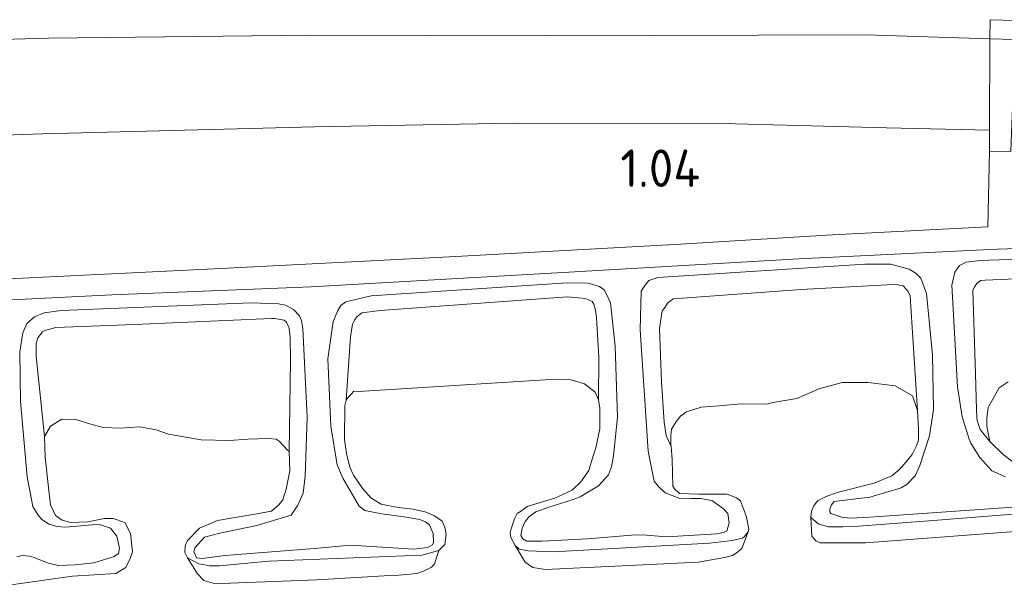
# Model space of a CAD drawing. Extents: x 126429 to 133038, y 413091 to 414846.
# Tile 55 of 256: x 127336 to 127383, y 413673 to 413700. Entities that reach past the tile are written whole.
import ezdxf
from ezdxf.enums import TextEntityAlignment as Align

# ---------------------------------------------------------------- set-up
doc = ezdxf.new("R2010")
doc.units = 0
for name, color, linetype, lineweight in [('B-ME-BC-BETONVORM-GV', 50, 'Continuous', 18), ('B-ME-GR-GRAS-GV', 60, 'Continuous', 13), ('B-ME-GW-TALUD_KRUIN-G', 90, 'Continuous', 18), ('B-ME-GW-TALUD_TEEN-G', 90, 'Continuous', 18), ('B-ME-OB-BEKLEDING_STEEN-GV', 30, 'Continuous', 18), ('B-ME-OB-OEVERVOORZIENING-G', 7, 'Continuous', 18), ('B-ME-OG-BEBOUWING_TRAP-GV', 7, 'Continuous', 18), ('B-ME-OG-HOOGTEPUNT-S', 7, 'Continuous', 25), ('B-ME-OG-WATER_RIVIER-GV', 130, 'Continuous', 18)]:
    doc.layers.add(name, color=color, linetype=linetype, lineweight=lineweight)
doc.styles.add('NLCS-ISO-ANNOTATIVE-T18', font='NLCS-ISO.ttf', dxfattribs={"height": 1.8})

# ---------------------------------------------------------------- blocks, each defined once
blk = doc.blocks.new('SAL-HOOGTELABEL-SO')
at = {"color": 0, "linetype": 'ByBlock', "lineweight": -2, "style": 'NLCS-ISO-ANNOTATIVE-T18'}
blk.add_attdef('HOOGTE', text='', height=1.8, dxfattribs=at).set_placement((2.788, 0), align=Align.RIGHT)

msp = doc.modelspace()

# ---------------------------------------------------------------- linework, layer by layer
at = {"layer": 'B-ME-BC-BETONVORM-GV'}
msp.add_polyline3d([(127383.3665, 413700.2204, 2.5635), (127383.3543, 413699.2983, 2.43), (127383.3428, 413699.2987, 2.43), (127382.144, 413699.3373, 2.43), (127382.1554, 413700.2548, 2.5635)], close=True, dxfattribs=at)
for points in [[(127303.5431, 413693.1239, 1.212), (127304.5797, 413693.2081, 1.212), (127304.9929, 413686.6508, 1.176), (127313.6668, 413686.9392, 1.149), (127324.6841, 413687.3494, 1.131), (127335.364, 413687.8291, 1.122), (127345.2104, 413688.3136, 1.14), (127356.4989, 413688.8799, 1.104), (127367.2853, 413689.4716, 1.086), (127374.2932, 413689.9047, 1.077), (127382.0443, 413690.3109, 1.059), (127382.1325, 413693.9371, 1.158), (127383.1461, 413693.9313, 1.158)], [(127389.9889, 413689.4746, 1.1235), (127382.499, 413689.2371, 1.0515), (127372.9656, 413688.7708, 1.0835), (127361.3686, 413688.0962, 1.0755), (127349.5474, 413687.4228, 1.1155), (127339.9767, 413687.0368, 1.1075), (127329.3781, 413686.5166, 1.1235), (127318.5032, 413686.0581, 1.1075), (127310.2119, 413685.725, 1.1395), (127303.7446, 413685.3814, 1.1475)]]:
    msp.add_polyline3d(points, dxfattribs=at)
at = {"layer": 'B-ME-GR-GRAS-GV'}
for points in [[(127510.5543, 413688.358, 2.449), (127494.1606, 413690.5439, 2.449), (127482.0906, 413692.0631, 2.449), (127470.3529, 413693.4854, 2.4585), (127456.0721, 413695.0886, 2.4585), (127444.1184, 413696.1554, 2.487), (127433.6825, 413696.952, 2.4775), (127417.496, 413697.9241, 2.4775), (127402.2117, 413698.5505, 2.449), (127391.2114, 413699.0398, 2.4395), (127383.3543, 413699.2983, 2.43), (127383.3665, 413700.2204, 2.5635), (127382.1554, 413700.2548, 2.5635), (127382.144, 413699.3373, 2.43), (127376.1634, 413699.5299, 2.43), (127360.7557, 413699.4751, 2.4015), (127349.4856, 413699.5156, 2.392), (127336.9306, 413699.3732, 2.4205), (127330.7571, 413699.1945, 2.392), (127324.0986, 413698.8996, 2.392), (127315.8466, 413698.6613, 2.43), (127308.0468, 413698.4452, 2.43), (127304.385, 413698.2817, 2.409), (127303.1912, 413698.2285, 2.4021)], [(127303.7446, 413685.3814, 1.1475), (127310.2119, 413685.725, 1.1395), (127318.5032, 413686.0581, 1.1075), (127329.3781, 413686.5166, 1.1235), (127339.9767, 413687.0368, 1.1075), (127349.5474, 413687.4228, 1.1155), (127361.3686, 413688.0962, 1.0755), (127372.9656, 413688.7708, 1.0835), (127382.499, 413689.2371, 1.0515), (127389.9889, 413689.4746, 1.1235)], [(127390.7665, 413689.0088, 1.0895), (127381.6718, 413688.699, 1.03), (127381.0118, 413688.6177, 1.03), (127380.6918, 413688.4493, 1.03), (127380.4563, 413688.1235, 1.03), (127380.3224, 413687.5066, 1.03), (127380.5835, 413682.63, 1.03), (127380.8143, 413681.1778, 1.0385), (127381.1478, 413680.1104, 1.0385), (127381.2318, 413679.9185, 1.0385), (127381.6554, 413679.2311, 1.03), (127382.2449, 413678.5929, 1.0215), (127382.9024, 413678.3092, 0.979)], [(127382.9024, 413678.3092, 0.979), (127382.2449, 413678.5929, 1.0215), (127381.6554, 413679.2311, 1.03), (127381.2318, 413679.9185, 1.0385), (127381.1478, 413680.1104, 1.0385), (127380.8143, 413681.1778, 1.0385), (127380.5835, 413682.63, 1.03), (127380.3224, 413687.5066, 1.03), (127380.4563, 413688.1235, 1.03), (127380.6918, 413688.4493, 1.03), (127381.0118, 413688.6177, 1.03), (127381.6718, 413688.699, 1.03), (127390.7665, 413689.0088, 1.0895)], [(127383.9435, 413676.8902, 0.9875), (127376.3976, 413676.3622, 0.979), (127375.4283, 413676.3252, 0.979), (127375.0206, 413676.3731, 0.979), (127374.5137, 413676.5406, 0.979), (127374.4525, 413676.6239, 0.979), (127374.4532, 413676.752, 0.979), (127374.5395, 413676.9643, 0.979), (127374.6702, 413677.1167, 0.979), (127375.5793, 413677.2383, 0.979), (127376.3754, 413677.3316, 0.979), (127377.8789, 413677.7743, 0.979), (127378.1521, 413677.931, 0.979), (127378.557, 413678.3527, 0.979), (127378.7868, 413678.8547, 0.979), (127379.2389, 413680.2724, 1.064), (127379.4376, 413681.5396, 1.098), (127379.3887, 413684.1566, 1.098), (127379.1075, 413687.1136, 1.098), (127378.833, 413687.8406, 1.098), (127378.6022, 413688.074, 1.098), (127378.2608, 413688.2696, 1.098), (127377.3883, 413688.5141, 1.098), (127376.1323, 413688.5213, 1.0555), (127366.1915, 413687.8759, 1.0725), (127365.7651, 413687.7294, 1.081), (127365.5916, 413687.5145, 1.081), (127365.4006, 413687.2156, 1.081), (127365.3541, 413685.3699, 1.081), (127365.7303, 413679.5283, 1.081), (127366.0227, 413678.0914, 1.081), (127366.2128, 413677.8563, 1.0555), (127366.5556, 413677.5331, 1.0555), (127367.2184, 413677.2824, 1.0555), (127367.7764, 413677.2579, 1.0555), (127368.2466, 413677.2552, 1.0555), (127368.7913, 413677.1638, 1.0555), (127369.3421, 413676.7888, 1.0555), (127369.5565, 413676.5491, 1.0555), (127369.6176, 413676.0816, 1.0555), (127369.5049, 413675.7163, 1.0555), (127369.3491, 413675.6257, 1.0555), (127369.0266, 413675.5633, 1.0555), (127366.6125, 413675.419, 1.0045), (127365.6471, 413675.5096, 1.0045), (127365.1236, 413675.5126, 1.0045), (127362.822, 413675.3258, 1.0045), (127360.6292, 413675.2106, 1.0045), (127359.9091, 413675.2147, 1.0045), (127359.7183, 413675.3222, 1.0045), (127359.6131, 413675.4926, 1.0045), (127359.6788, 413675.8326, 1.0045), (127359.8086, 413676.1263, 1.0045), (127359.9968, 413676.3771, 1.0045), (127360.3314, 413676.6232, 1.0045), (127360.9218, 413676.823, 1.0045), (127362.1279, 413677.2114, 1.0045), (127362.4667, 413677.3369, 1.0045), (127363.3445, 413677.8663, 1.0045), (127363.8349, 413678.3952, 1.064), (127363.9647, 413678.7774, 1.0895), (127364.0741, 413679.3107, 1.0895), (127364.2559, 413681.1609, 1.0895), (127364.1537, 413684.5703, 1.115), (127363.9316, 413686.6564, 1.115), (127363.7553, 413687.0378, 1.115), (127363.6249, 413687.276, 1.115), (127363.3919, 413687.4475, 1.1065), (127362.8524, 413687.6016, 1.1065), (127361.8501, 413687.6239, 1.1065), (127352.4225, 413686.9973, 1.0895), (127351.2104, 413686.7064, 1.1065), (127350.9703, 413686.5342, 1.132), (127350.8359, 413686.289, 1.132), (127350.6123, 413685.7553, 1.132), (127350.3404, 413683.9732, 1.1405), (127350.4922, 413680.7387, 1.1405), (127350.8007, 413678.8861, 1.1405), (127351.0736, 413678.2463, 1.0895), (127351.8585, 413676.8871, 1.0725), (127352.1212, 413676.6877, 1.03), (127352.2062, 413676.666, 0.9875), (127352.9317, 413676.5325, 0.9875), (127354.0131, 413676.3885, 0.9365), (127354.7689, 413676.2597, 0.9365), (127355.0433, 413676.1418, 0.9365), (127355.2322, 413675.9943, 0.9365), (127355.4022, 413675.587, 0.9365), (127355.421, 413675.1465, 0.9365), (127355.3778, 413675.0404, 0.9365), (127355.1443, 413674.9128, 0.9365), (127354.4844, 413674.8315, 0.9365), (127351.4432, 413675.0194, 0.911), (127349.6979, 413674.8592, 0.911), (127345.4028, 413674.522, 0.928), (127344.3358, 413674.3841, 0.928), (127344.0381, 413674.4071, 0.928), (127343.9121, 413674.7056, 0.928), (127343.9568, 413674.9, 0.928), (127344.4303, 413675.4088, 0.928), (127345.1547, 413675.5961, 0.928), (127346.9422, 413675.9682, 0.9875), (127348.5831, 413676.4694, 1.1235), (127348.91, 413676.9407, 1.1915), (127349.1686, 413677.5136, 1.2085), (127349.2616, 413678.3432, 1.2255), (127349.3613, 413681.1642, 1.1405), (127349.1516, 413685.4202, 1.1405), (127349.0887, 413685.8071, 1.1405), (127348.9849, 413686.0405, 1.1405), (127348.7054, 413686.3391, 1.1405), (127348.3164, 413686.54, 1.1405), (127347.9764, 413686.6057, 1.1405), (127346.6662, 413686.6619, 1.1235), (127337.5413, 413686.2859, 1.1235), (127336.7284, 413686.1797, 1.132), (127336.2551, 413685.9889, 1.132), (127335.8839, 413685.6623, 1.132), (127335.7057, 413685.2244, 1.132), (127335.5481, 413684.3007, 1.132), (127335.5891, 413681.9153, 1.1235), (127335.9089, 413678.3041, 1.1235), (127336.1757, 413676.8857, 1.115), (127336.4285, 413676.4588, 1.115), (127336.5976, 413676.2663, 1.115), (127336.9456, 413676.0244, 1.115), (127337.3466, 413675.9174, 1.115), (127337.7139, 413675.8941, 1.115), (127338.1378, 413675.9129, 1.115), (127338.4869, 413675.9535, 1.115), (127339.0411, 413675.9986, 1.115), (127339.3838, 413676.0179, 1.115), (127339.904, 413675.8437, 1.115), (127340.2081, 413675.4607, 1.115), (127340.3448, 413674.8826, 1.115), (127340.2999, 413674.6152, 1.115), (127340.0828, 413674.483, 1.115), (127339.1137, 413674.1769, 1.115), (127338.2196, 413674.0756, 1.115), (127337.4174, 413674.0377, 1.115), (127336.9189, 413674.1499, 1.115), (127336.2363, 413674.429, 1.115), (127336.0176, 413674.4941, 1.115), (127335.6742, 413674.5237, 1.115), (127335.4185, 413674.4614, 1.115)], [(127335.4185, 413674.4614, 1.115), (127335.6742, 413674.5237, 1.115), (127336.0176, 413674.4941, 1.115), (127336.2363, 413674.429, 1.115), (127336.9189, 413674.1499, 1.115), (127337.4174, 413674.0377, 1.115), (127338.2196, 413674.0756, 1.115), (127339.1137, 413674.1769, 1.115), (127340.0828, 413674.483, 1.115), (127340.2999, 413674.6152, 1.115), (127340.3448, 413674.8826, 1.115), (127340.2081, 413675.4607, 1.115), (127339.904, 413675.8437, 1.115), (127339.3838, 413676.0179, 1.115), (127339.0411, 413675.9986, 1.115), (127338.4869, 413675.9535, 1.115), (127338.1378, 413675.9129, 1.115), (127337.7139, 413675.8941, 1.115), (127337.3466, 413675.9174, 1.115), (127336.9456, 413676.0244, 1.115), (127336.5976, 413676.2663, 1.115), (127336.4285, 413676.4588, 1.115), (127336.1757, 413676.8857, 1.115), (127335.9089, 413678.3041, 1.1235), (127335.5891, 413681.9153, 1.1235), (127335.5481, 413684.3007, 1.132), (127335.7057, 413685.2244, 1.132), (127335.8839, 413685.6623, 1.132), (127336.2551, 413685.9889, 1.132), (127336.7284, 413686.1797, 1.132), (127337.5413, 413686.2859, 1.1235), (127346.6662, 413686.6619, 1.1235), (127347.9764, 413686.6057, 1.1405), (127348.3164, 413686.54, 1.1405), (127348.7054, 413686.3391, 1.1405), (127348.9849, 413686.0405, 1.1405), (127349.0887, 413685.8071, 1.1405), (127349.1516, 413685.4202, 1.1405), (127349.3613, 413681.1642, 1.1405), (127349.2616, 413678.3432, 1.2255), (127349.1686, 413677.5136, 1.2085), (127348.91, 413676.9407, 1.1915), (127348.5831, 413676.4694, 1.1235), (127346.9422, 413675.9682, 0.9875), (127345.1547, 413675.5961, 0.928), (127344.4303, 413675.4088, 0.928), (127343.9568, 413674.9, 0.928), (127343.9121, 413674.7056, 0.928), (127344.0381, 413674.4071, 0.928), (127344.3358, 413674.3841, 0.928), (127345.4028, 413674.522, 0.928), (127349.6979, 413674.8592, 0.911), (127351.4432, 413675.0194, 0.911), (127354.4844, 413674.8315, 0.9365), (127355.1443, 413674.9128, 0.9365), (127355.3778, 413675.0404, 0.9365), (127355.421, 413675.1465, 0.9365), (127355.4022, 413675.587, 0.9365), (127355.2322, 413675.9943, 0.9365), (127355.0433, 413676.1418, 0.9365), (127354.7689, 413676.2597, 0.9365), (127354.0131, 413676.3885, 0.9365), (127352.9317, 413676.5325, 0.9875), (127352.2062, 413676.666, 0.9875), (127352.1212, 413676.6877, 1.03), (127351.8585, 413676.8871, 1.0725), (127351.0736, 413678.2463, 1.0895), (127350.8007, 413678.8861, 1.1405), (127350.4922, 413680.7387, 1.1405), (127350.3404, 413683.9732, 1.1405), (127350.6123, 413685.7553, 1.132), (127350.8359, 413686.289, 1.132), (127350.9703, 413686.5342, 1.132), (127351.2104, 413686.7064, 1.1065), (127352.4225, 413686.9973, 1.0895), (127361.8501, 413687.6239, 1.1065), (127362.8524, 413687.6016, 1.1065), (127363.3919, 413687.4475, 1.1065), (127363.6249, 413687.276, 1.115), (127363.7553, 413687.0378, 1.115), (127363.9316, 413686.6564, 1.115), (127364.1537, 413684.5703, 1.115), (127364.2559, 413681.1609, 1.0895), (127364.0741, 413679.3107, 1.0895), (127363.9647, 413678.7774, 1.0895), (127363.8349, 413678.3952, 1.064), (127363.3445, 413677.8663, 1.0045), (127362.4667, 413677.3369, 1.0045), (127362.1279, 413677.2114, 1.0045), (127360.9218, 413676.823, 1.0045), (127360.3314, 413676.6232, 1.0045), (127359.9968, 413676.3771, 1.0045), (127359.8086, 413676.1263, 1.0045), (127359.6788, 413675.8326, 1.0045), (127359.6131, 413675.4926, 1.0045), (127359.7183, 413675.3222, 1.0045), (127359.9091, 413675.2147, 1.0045), (127360.6292, 413675.2106, 1.0045), (127362.822, 413675.3258, 1.0045), (127365.1236, 413675.5126, 1.0045), (127365.6471, 413675.5096, 1.0045), (127366.6125, 413675.419, 1.0045), (127369.0266, 413675.5633, 1.0555), (127369.3491, 413675.6257, 1.0555), (127369.5049, 413675.7163, 1.0555), (127369.6176, 413676.0816, 1.0555), (127369.5565, 413676.5491, 1.0555), (127369.3421, 413676.7888, 1.0555), (127368.7913, 413677.1638, 1.0555), (127368.2466, 413677.2552, 1.0555), (127367.7764, 413677.2579, 1.0555), (127367.2184, 413677.2824, 1.0555), (127366.5556, 413677.5331, 1.0555), (127366.2128, 413677.8563, 1.0555), (127366.0227, 413678.0914, 1.081), (127365.7303, 413679.5283, 1.081), (127365.3541, 413685.3699, 1.081), (127365.4006, 413687.2156, 1.081), (127365.5916, 413687.5145, 1.081), (127365.7651, 413687.7294, 1.081), (127366.1915, 413687.8759, 1.0725), (127376.1323, 413688.5213, 1.0555), (127377.3883, 413688.5141, 1.098), (127378.2608, 413688.2696, 1.098), (127378.6022, 413688.074, 1.098), (127378.833, 413687.8406, 1.098), (127379.1075, 413687.1136, 1.098), (127379.3887, 413684.1566, 1.098), (127379.4376, 413681.5396, 1.098), (127379.2389, 413680.2724, 1.064), (127378.7868, 413678.8547, 0.979), (127378.557, 413678.3527, 0.979), (127378.1521, 413677.931, 0.979), (127377.8789, 413677.7743, 0.979), (127376.3754, 413677.3316, 0.979), (127375.5793, 413677.2383, 0.979), (127374.6702, 413677.1167, 0.979), (127374.5395, 413676.9643, 0.979), (127374.4532, 413676.752, 0.979), (127374.4525, 413676.6239, 0.979), (127374.5137, 413676.5406, 0.979), (127375.0206, 413676.3731, 0.979), (127375.4283, 413676.3252, 0.979), (127376.3976, 413676.3622, 0.979), (127383.9435, 413676.8902, 0.9875)], [(127383.0181, 413682.8636, 0.7), (127382.5866, 413682.5817, 0.7), (127382.0693, 413681.6266, 0.7), (127381.9949, 413681.1028, 0.7), (127381.9927, 413680.7129, 0.7), (127382.1361, 413680.007, 0.7), (127381.6808, 413680.5706, 0.652), (127381.5314, 413681.0021, 0.652), (127381.5185, 413681.1536, 0.652), (127381.507, 413681.5391, 0.652), (127381.4476, 413683.2425, 0.6355), (127381.3305, 413687.2443, 0.685), (127381.4138, 413687.4339, 0.6905), (127381.5127, 413687.5881, 0.6905), (127381.6924, 413687.7247, 0.6905), (127381.9123, 413687.751, 0.6905), (127385.9466, 413687.9207, 0.6685)], [(127385.9466, 413687.9207, 0.6685), (127381.9123, 413687.751, 0.6905), (127381.6924, 413687.7247, 0.6905), (127381.5127, 413687.5881, 0.6905), (127381.4138, 413687.4339, 0.6905), (127381.3305, 413687.2443, 0.685), (127381.4476, 413683.2425, 0.6355), (127381.507, 413681.5391, 0.652), (127381.5185, 413681.1536, 0.652), (127381.5314, 413681.0021, 0.652), (127381.6808, 413680.5706, 0.652), (127382.1361, 413680.007, 0.7), (127382.7878, 413679.3751, 0.7), (127383.2416, 413679.0228, 0.7)], [(127385.2866, 413676.6739, 0.7), (127379.6284, 413676.2182, 0.7), (127375.8424, 413675.9274, 0.7), (127375.0814, 413675.9008, 0.7), (127374.3966, 413675.9047, 0.7), (127373.9265, 413676.0239, 0.7), (127373.573, 413676.3208, 0.7), (127373.5495, 413676.3685, 0.7), (127373.5749, 413676.6536, 0.7), (127373.6881, 413676.9122, 0.7), (127373.8583, 413677.1513, 0.7), (127374.2755, 413677.3558, 0.7), (127374.8045, 413677.5573, 0.7), (127376.5866, 413678.0039, 0.7), (127377.4376, 413678.3535, 0.7), (127377.8154, 413678.6743, 0.7), (127378.2117, 413679.1197, 0.7), (127378.4186, 413679.3829, 0.7), (127378.6287, 413679.7893, 0.7), (127378.7199, 413680.0624, 0.7), (127378.723, 413680.6121, 0.7), (127378.6667, 413681.4858, 0.7), (127378.3513, 413686.4766, 0.67), (127378.3092, 413686.9874, 0.67), (127378.2163, 413687.2023, 0.67), (127378.113, 413687.3369, 0.67), (127377.9786, 413687.4729, 0.67), (127377.7389, 413687.5242, 0.67), (127377.5013, 413687.5406, 0.67), (127373.0756, 413687.2956, 0.67), (127366.9461, 413686.85, 0.67), (127366.8709, 413686.8045, 0.67), (127366.6582, 413686.6405, 0.67), (127366.5163, 413686.404, 0.67), (127366.4082, 413686.2669, 0.67), (127366.2839, 413685.4186, 0.67), (127366.3745, 413682.8652, 0.652), (127366.4986, 413680.9288, 0.676), (127366.5274, 413680.7184, 0.676), (127366.599, 413680.2807, 0.676), (127366.8343, 413679.7649, 0.7), (127366.8899, 413679.1437, 0.7), (127366.9206, 413677.8495, 0.7), (127366.9936, 413677.7279, 0.7), (127367.2443, 413677.4982, 0.7), (127368.1465, 413677.4788, 0.7), (127369.5256, 413677.4709, 0.7), (127369.9692, 413677.3019, 0.7), (127370.1717, 413677.1538, 0.7), (127370.4526, 413676.3866, 0.7), (127370.5602, 413675.7752, 0.7), (127370.5334, 413675.669, 0.7), (127370.3442, 413675.4276, 0.7), (127370.2701, 413675.3543, 0.7), (127369.7654, 413675.243, 0.7), (127368.6742, 413675.1183, 0.7), (127361.1868, 413674.6949, 0.7), (127359.9745, 413674.7494, 0.7), (127359.5399, 413674.8351, 0.7), (127359.3506, 413675.0026, 0.7), (127359.1388, 413675.3843, 0.7), (127359.1068, 413675.6127, 0.7), (127359.1555, 413675.8098, 0.7), (127359.3057, 413676.294, 0.7), (127359.4355, 413676.5476, 0.7), (127359.6025, 413676.6418, 0.7), (127359.9153, 413676.873, 0.7), (127360.8226, 413677.1548, 0.7), (127361.2554, 413677.2846, 0.7), (127362.0755, 413677.6677, 0.7), (127362.5028, 413678.0578, 0.7), (127362.8795, 413678.6142, 0.7), (127363.0904, 413679.3182, 0.7), (127363.2234, 413679.6979, 0.7), (127363.4073, 413680.607, 0.7), (127363.413, 413681.6075, 0.7), (127363.3463, 413682.0002, 0.7), (127363.3565, 413684.0436, 0.6805), (127363.2548, 413685.9589, 0.748), (127363.1993, 413686.3048, 0.748), (127363.1223, 413686.5974, 0.748), (127363.0377, 413686.7219, 0.748), (127362.7497, 413686.8513, 0.748), (127362.5441, 413686.8903, 0.748), (127361.8569, 413686.9394, 0.748), (127352.8539, 413686.2856, 0.703), (127351.9748, 413686.178, 0.703), (127351.7414, 413685.9923, 0.703), (127351.6284, 413685.8245, 0.6985), (127351.5338, 413685.6268, 0.694), (127351.4369, 413685.0339, 0.6535), (127351.2331, 413681.9844, 0.7), (127351.1675, 413681.7351, 0.7), (127351.147, 413680.102, 0.7), (127351.2518, 413679.4226, 0.7), (127351.3983, 413678.766, 0.7), (127351.5858, 413678.3807, 0.7), (127352.0322, 413677.7319, 0.7), (127352.4063, 413677.2911, 0.7), (127352.9039, 413676.9929, 0.7), (127353.731, 413676.8363, 0.7), (127354.4448, 413676.7566, 0.7), (127355.0759, 413676.6113, 0.7), (127355.4734, 413676.4278, 0.7), (127355.8329, 413676.1737, 0.7), (127355.9644, 413675.8829, 0.7), (127356.0313, 413675.533, 0.7), (127355.9597, 413675.0579, 0.7), (127355.6774, 413674.767, 0.7), (127354.8686, 413674.5341, 0.7), (127347.5167, 413674.2577, 0.7), (127345.1453, 413674.0327, 0.7), (127344.6876, 413674.0353, 0.7), (127344.1495, 413674.1228, 0.7), (127343.6139, 413674.4159, 0.7), (127343.4881, 413674.6651, 0.7), (127343.49, 413674.998, 0.7), (127343.6126, 413675.2422, 0.7), (127344.1866, 413675.8333, 0.7), (127345.045, 413676.2144, 0.7), (127346.8381, 413676.512, 0.7), (127347.6378, 413676.6549, 0.7), (127347.9941, 413676.9605, 0.7), (127348.1894, 413677.1996, 0.7), (127348.3529, 413677.7132, 0.7), (127348.5162, 413678.5841, 0.7), (127348.4837, 413679.5185, 0.7), (127348.5608, 413683.8906, 0.793), (127348.5382, 413685.0173, 0.8065), (127348.4918, 413685.4445, 0.8065), (127348.3707, 413685.7297, 0.8065), (127348.258, 413685.832, 0.8065), (127347.7944, 413685.9058, 0.8065), (127347.6395, 413685.9067, 0.8065), (127341.0686, 413685.6259, 0.793), (127337.2834, 413685.4786, 0.766), (127336.7629, 413685.3343, 0.766), (127336.647, 413685.2641, 0.7525), (127336.4202, 413684.9827, 0.73), (127336.3399, 413684.7043, 0.73), (127336.3348, 413684.0907, 0.7165), (127336.7399, 413680.241, 0.7), (127336.7749, 413679.255, 0.7), (127336.9489, 413677.6551, 0.7), (127337.0214, 413676.9527, 0.7), (127337.2756, 413676.4513, 0.7), (127337.5953, 413676.2259, 0.7), (127338.0012, 413676.109, 0.7), (127338.826, 413676.1428, 0.7), (127339.6279, 413676.3011, 0.7), (127340.0386, 413676.2988, 0.7), (127340.5915, 413676.1173, 0.7), (127340.8762, 413675.5902, 0.7), (127340.9663, 413674.7052, 0.7), (127340.8622, 413674.3824, 0.7), (127340.6403, 413673.9474, 0.7), (127340.1626, 413673.6612, 0.7), (127338.088, 413673.5273, 0.7), (127334.678, 413673.0467, 0.7)]]:
    msp.add_polyline3d(points, dxfattribs=at)
for points in [[(127376.1634, 413699.5299, 2.43), (127382.144, 413699.3373, 2.43), (127382.1347, 413694.9438, 1.3951), (127377.1829, 413695.0684, 1.3115), (127369.932, 413695.2524, 1.302), (127359.2801, 413695.2894, 1.3305), (127349.7053, 413695.1062, 1.264), (127336.6499, 413694.7765, 1.3495), (127325.0886, 413694.3667, 1.245), (127313.8174, 413694.1932, 1.3495), (127304.5602, 413693.7185, 1.3324), (127304.385, 413698.2817, 2.409), (127308.0468, 413698.4452, 2.43), (127315.8466, 413698.6613, 2.43), (127324.0986, 413698.8996, 2.392), (127330.7571, 413699.1945, 2.392), (127336.9306, 413699.3732, 2.4205), (127349.4856, 413699.5156, 2.392), (127360.7557, 413699.4751, 2.4015)], [(127313.6668, 413686.9392, 1.149), (127304.9929, 413686.6508, 1.176), (127304.5797, 413693.2081, 1.212), (127304.5602, 413693.7185, 1.3324), (127313.8174, 413694.1932, 1.3495), (127325.0886, 413694.3667, 1.245), (127336.6499, 413694.7765, 1.3495), (127349.7053, 413695.1062, 1.264), (127359.2801, 413695.2894, 1.3305), (127369.932, 413695.2524, 1.302), (127377.1829, 413695.0684, 1.3115), (127382.1347, 413694.9438, 1.3951), (127382.1325, 413693.9371, 1.158), (127382.0443, 413690.3109, 1.059), (127374.2932, 413689.9047, 1.077), (127367.2853, 413689.4716, 1.086), (127356.4989, 413688.8799, 1.104), (127345.2104, 413688.3136, 1.14), (127335.364, 413687.8291, 1.122), (127324.6841, 413687.3494, 1.131)], [(127378.3513, 413686.4766, 0.67), (127378.6667, 413681.4858, 0.7), (127378.4346, 413682.1864, 0.7), (127377.5956, 413682.6715, 0.7), (127376.3026, 413682.827, 0.7), (127375.0681, 413682.834, 0.7), (127373.9725, 413682.5447, 0.7), (127372.8779, 413682.065, 0.7), (127372.3871, 413681.9772, 0.7), (127371.7236, 413681.8697, 0.7), (127371.4288, 413681.7953, 0.7), (127370.2134, 413681.8022, 0.7), (127369.1434, 413681.7137, 0.7), (127368.2752, 413681.6426, 0.7), (127367.5697, 413681.4323, 0.7), (127367.2936, 413681.2204, 0.7), (127367.0986, 413680.969, 0.7), (127366.8577, 413680.5885, 0.7), (127366.8298, 413680.2677, 0.7), (127366.8273, 413679.8431, 0.7), (127366.8343, 413679.7649, 0.7), (127366.599, 413680.2807, 0.676), (127366.5274, 413680.7184, 0.676), (127366.4986, 413680.9288, 0.676), (127366.3745, 413682.8652, 0.652), (127366.2839, 413685.4186, 0.67), (127366.4082, 413686.2669, 0.67), (127366.5163, 413686.404, 0.67), (127366.6582, 413686.6405, 0.67), (127366.8709, 413686.8045, 0.67), (127366.9461, 413686.85, 0.67), (127373.0756, 413687.2956, 0.67), (127377.5013, 413687.5406, 0.67), (127377.7389, 413687.5242, 0.67), (127377.9786, 413687.4729, 0.67), (127378.113, 413687.3369, 0.67), (127378.2163, 413687.2023, 0.67), (127378.3092, 413686.9874, 0.67)], [(127363.3565, 413684.0436, 0.6805), (127363.3463, 413682.0002, 0.7), (127363.1855, 413682.3642, 0.7), (127362.6686, 413682.768, 0.7), (127362.0115, 413682.9601, 0.7), (127361.3013, 413682.9989, 0.7), (127351.8347, 413682.409, 0.7), (127351.5898, 413682.4104, 0.7), (127351.3171, 413682.1171, 0.7), (127351.2331, 413681.9844, 0.7), (127351.4369, 413685.0339, 0.6535), (127351.5338, 413685.6268, 0.694), (127351.6284, 413685.8245, 0.6985), (127351.7414, 413685.9923, 0.703), (127351.9748, 413686.178, 0.703), (127352.8539, 413686.2856, 0.703), (127361.8569, 413686.9394, 0.748), (127362.5441, 413686.8903, 0.748), (127362.7497, 413686.8513, 0.748), (127363.0377, 413686.7219, 0.748), (127363.1223, 413686.5974, 0.748), (127363.1993, 413686.3048, 0.748), (127363.2548, 413685.9589, 0.748)], [(127348.5608, 413683.8906, 0.793), (127348.4837, 413679.5185, 0.7), (127348.4161, 413679.5893, 0.7), (127348.0146, 413680.0146, 0.7), (127347.8725, 413680.1105, 0.7), (127347.5055, 413680.138, 0.7), (127346.5072, 413680.1116, 0.7), (127345.6259, 413680.0491, 0.7), (127344.2589, 413680.0797, 0.7), (127342.6888, 413680.3502, 0.7), (127342.1024, 413680.5528, 0.7), (127341.3082, 413680.7064, 0.7), (127340.3686, 413680.6419, 0.7), (127339.5499, 413680.6675, 0.7), (127338.9707, 413680.8332, 0.7), (127338.2468, 413681.062, 0.7), (127337.5649, 413681.0659, 0.7), (127337.0287, 413680.7349, 0.7), (127336.7399, 413680.241, 0.7), (127336.3348, 413684.0907, 0.7165), (127336.3399, 413684.7043, 0.73), (127336.4202, 413684.9827, 0.73), (127336.647, 413685.2641, 0.7525), (127336.7629, 413685.3343, 0.766), (127337.2834, 413685.4786, 0.766), (127341.0686, 413685.6259, 0.793), (127347.6395, 413685.9067, 0.8065), (127347.7944, 413685.9058, 0.8065), (127348.258, 413685.832, 0.8065), (127348.3707, 413685.7297, 0.8065), (127348.4918, 413685.4445, 0.8065), (127348.5382, 413685.0173, 0.8065)]]:
    msp.add_polyline3d(points, close=True, dxfattribs=at)
at = {"layer": 'B-ME-GW-TALUD_KRUIN-G'}
for points in [[(127382.144, 413699.3373, 2.43), (127376.1634, 413699.5299, 2.43), (127360.7557, 413699.4751, 2.4015), (127349.4856, 413699.5156, 2.392), (127336.9306, 413699.3732, 2.4205), (127330.7571, 413699.1945, 2.392), (127324.0986, 413698.8996, 2.392), (127315.8466, 413698.6613, 2.43), (127308.0468, 413698.4452, 2.43), (127304.385, 413698.2817, 2.409)], [(127390.7665, 413689.0088, 1.0895), (127381.6718, 413688.699, 1.03), (127381.0118, 413688.6177, 1.03), (127380.6918, 413688.4493, 1.03), (127380.4563, 413688.1235, 1.03), (127380.3224, 413687.5066, 1.03), (127380.5835, 413682.63, 1.03), (127380.8143, 413681.1778, 1.0385), (127381.1478, 413680.1104, 1.0385), (127381.2318, 413679.9185, 1.0385), (127381.6554, 413679.2311, 1.03), (127382.2449, 413678.5929, 1.0215), (127382.9024, 413678.3092, 0.979)], [(127383.9435, 413676.8902, 0.9875), (127376.3976, 413676.3622, 0.979), (127375.4283, 413676.3252, 0.979), (127375.0206, 413676.3731, 0.979), (127374.5137, 413676.5406, 0.979), (127374.4525, 413676.6239, 0.979), (127374.4532, 413676.752, 0.979), (127374.5395, 413676.9643, 0.979), (127374.6702, 413677.1167, 0.979), (127375.5793, 413677.2383, 0.979), (127376.3754, 413677.3316, 0.979), (127377.8789, 413677.7743, 0.979), (127378.1521, 413677.931, 0.979), (127378.557, 413678.3527, 0.979), (127378.7868, 413678.8547, 0.979), (127379.2389, 413680.2724, 1.064), (127379.4376, 413681.5396, 1.098), (127379.3887, 413684.1566, 1.098), (127379.1075, 413687.1136, 1.098), (127378.833, 413687.8406, 1.098), (127378.6022, 413688.074, 1.098), (127378.2608, 413688.2696, 1.098), (127377.3883, 413688.5141, 1.098), (127376.1323, 413688.5213, 1.0555), (127366.1915, 413687.8759, 1.0725), (127365.7651, 413687.7294, 1.081), (127365.5916, 413687.5145, 1.081), (127365.4006, 413687.2156, 1.081), (127365.3541, 413685.3699, 1.081), (127365.7303, 413679.5283, 1.081), (127366.0227, 413678.0914, 1.081), (127366.2128, 413677.8563, 1.0555), (127366.5556, 413677.5331, 1.0555), (127367.2184, 413677.2824, 1.0555), (127367.7764, 413677.2579, 1.0555), (127368.2466, 413677.2552, 1.0555), (127368.7913, 413677.1638, 1.0555), (127369.3421, 413676.7888, 1.0555), (127369.5565, 413676.5491, 1.0555), (127369.6176, 413676.0816, 1.0555), (127369.5049, 413675.7163, 1.0555), (127369.3491, 413675.6257, 1.0555), (127369.0266, 413675.5633, 1.0555), (127366.6125, 413675.419, 1.0045), (127365.6471, 413675.5096, 1.0045), (127365.1236, 413675.5126, 1.0045), (127362.822, 413675.3258, 1.0045), (127360.6292, 413675.2106, 1.0045), (127359.9091, 413675.2147, 1.0045), (127359.7183, 413675.3222, 1.0045), (127359.6131, 413675.4926, 1.0045), (127359.6788, 413675.8326, 1.0045), (127359.8086, 413676.1263, 1.0045), (127359.9968, 413676.3771, 1.0045), (127360.3314, 413676.6232, 1.0045), (127360.9218, 413676.823, 1.0045), (127362.1279, 413677.2114, 1.0045), (127362.4667, 413677.3369, 1.0045), (127363.3445, 413677.8663, 1.0045), (127363.8349, 413678.3952, 1.064), (127363.9647, 413678.7774, 1.0895), (127364.0741, 413679.3107, 1.0895), (127364.2559, 413681.1609, 1.0895), (127364.1537, 413684.5703, 1.115), (127363.9316, 413686.6564, 1.115), (127363.7553, 413687.0378, 1.115), (127363.6249, 413687.276, 1.115), (127363.3919, 413687.4475, 1.1065), (127362.8524, 413687.6016, 1.1065), (127361.8501, 413687.6239, 1.1065), (127352.4225, 413686.9973, 1.0895), (127351.2104, 413686.7064, 1.1065), (127350.9703, 413686.5342, 1.132), (127350.8359, 413686.289, 1.132), (127350.6123, 413685.7553, 1.132), (127350.3404, 413683.9732, 1.1405), (127350.4922, 413680.7387, 1.1405), (127350.8007, 413678.8861, 1.1405), (127351.0736, 413678.2463, 1.0895), (127351.8585, 413676.8871, 1.0725), (127352.1212, 413676.6877, 1.03), (127352.2062, 413676.666, 0.9875), (127352.9317, 413676.5325, 0.9875), (127354.0131, 413676.3885, 0.9365), (127354.7689, 413676.2597, 0.9365), (127355.0433, 413676.1418, 0.9365), (127355.2322, 413675.9943, 0.9365), (127355.4022, 413675.587, 0.9365), (127355.421, 413675.1465, 0.9365), (127355.3778, 413675.0404, 0.9365), (127355.1443, 413674.9128, 0.9365), (127354.4844, 413674.8315, 0.9365), (127351.4432, 413675.0194, 0.911), (127349.6979, 413674.8592, 0.911), (127345.4028, 413674.522, 0.928), (127344.3358, 413674.3841, 0.928), (127344.0381, 413674.4071, 0.928), (127343.9121, 413674.7056, 0.928), (127343.9568, 413674.9, 0.928), (127344.4303, 413675.4088, 0.928), (127345.1547, 413675.5961, 0.928), (127346.9422, 413675.9682, 0.9875), (127348.5831, 413676.4694, 1.1235), (127348.91, 413676.9407, 1.1915), (127349.1686, 413677.5136, 1.2085), (127349.2616, 413678.3432, 1.2255), (127349.3613, 413681.1642, 1.1405), (127349.1516, 413685.4202, 1.1405), (127349.0887, 413685.8071, 1.1405), (127348.9849, 413686.0405, 1.1405), (127348.7054, 413686.3391, 1.1405), (127348.3164, 413686.54, 1.1405), (127347.9764, 413686.6057, 1.1405), (127346.6662, 413686.6619, 1.1235), (127337.5413, 413686.2859, 1.1235), (127336.7284, 413686.1797, 1.132), (127336.2551, 413685.9889, 1.132), (127335.8839, 413685.6623, 1.132), (127335.7057, 413685.2244, 1.132), (127335.5481, 413684.3007, 1.132), (127335.5891, 413681.9153, 1.1235), (127335.9089, 413678.3041, 1.1235), (127336.1757, 413676.8857, 1.115), (127336.4285, 413676.4588, 1.115), (127336.5976, 413676.2663, 1.115), (127336.9456, 413676.0244, 1.115), (127337.3466, 413675.9174, 1.115), (127337.7139, 413675.8941, 1.115), (127338.1378, 413675.9129, 1.115), (127338.4869, 413675.9535, 1.115), (127339.0411, 413675.9986, 1.115), (127339.3838, 413676.0179, 1.115), (127339.904, 413675.8437, 1.115), (127340.2081, 413675.4607, 1.115), (127340.3448, 413674.8826, 1.115), (127340.2999, 413674.6152, 1.115), (127340.0828, 413674.483, 1.115), (127339.1137, 413674.1769, 1.115), (127338.2196, 413674.0756, 1.115), (127337.4174, 413674.0377, 1.115), (127336.9189, 413674.1499, 1.115), (127336.2363, 413674.429, 1.115), (127336.0176, 413674.4941, 1.115), (127335.6742, 413674.5237, 1.115), (127335.4185, 413674.4614, 1.115)]]:
    msp.add_polyline3d(points, dxfattribs=at)
at = {"layer": 'B-ME-GW-TALUD_TEEN-G'}
for points in [[(127304.5602, 413693.7185, 1.3324), (127313.8174, 413694.1932, 1.3495), (127325.0886, 413694.3667, 1.245), (127336.6499, 413694.7765, 1.3495), (127349.7053, 413695.1062, 1.264), (127359.2801, 413695.2894, 1.3305), (127369.932, 413695.2524, 1.302), (127377.1829, 413695.0684, 1.3115), (127382.1347, 413694.9438, 1.3951)], [(127393.1832, 413680.2729, 0.7), (127393.4425, 413680.9318, 0.6905), (127393.5582, 413681.9085, 0.6795), (127393.5638, 413685.3003, 0.6685), (127393.4217, 413686.9315, 0.6685), (127393.3835, 413687.1875, 0.6685), (127393.2737, 413687.4517, 0.6685), (127393.1494, 413687.6051, 0.6685), (127393.0094, 413687.7731, 0.6685), (127392.7823, 413687.8749, 0.6685), (127391.9897, 413687.9275, 0.6685), (127385.9466, 413687.9207, 0.6685), (127381.9123, 413687.751, 0.6905), (127381.6924, 413687.7247, 0.6905), (127381.5127, 413687.5881, 0.6905), (127381.4138, 413687.4339, 0.6905), (127381.3305, 413687.2443, 0.685), (127381.4476, 413683.2425, 0.6355), (127381.507, 413681.5391, 0.652), (127381.5185, 413681.1536, 0.652), (127381.5314, 413681.0021, 0.652), (127381.6808, 413680.5706, 0.652), (127382.1361, 413680.007, 0.7)], [(127378.6667, 413681.4858, 0.7), (127378.3513, 413686.4766, 0.67), (127378.3092, 413686.9874, 0.67), (127378.2163, 413687.2023, 0.67), (127378.113, 413687.3369, 0.67), (127377.9786, 413687.4729, 0.67), (127377.7389, 413687.5242, 0.67), (127377.5013, 413687.5406, 0.67), (127373.0756, 413687.2956, 0.67), (127366.9461, 413686.85, 0.67), (127366.8709, 413686.8045, 0.67), (127366.6582, 413686.6405, 0.67), (127366.5163, 413686.404, 0.67), (127366.4082, 413686.2669, 0.67), (127366.2839, 413685.4186, 0.67), (127366.3745, 413682.8652, 0.652), (127366.4986, 413680.9288, 0.676), (127366.5274, 413680.7184, 0.676), (127366.599, 413680.2807, 0.676), (127366.8343, 413679.7649, 0.7)], [(127363.3463, 413682.0002, 0.7), (127363.3565, 413684.0436, 0.6805), (127363.2548, 413685.9589, 0.748), (127363.1993, 413686.3048, 0.748), (127363.1223, 413686.5974, 0.748), (127363.0377, 413686.7219, 0.748), (127362.7497, 413686.8513, 0.748), (127362.5441, 413686.8903, 0.748), (127361.8569, 413686.9394, 0.748), (127352.8539, 413686.2856, 0.703), (127351.9748, 413686.178, 0.703), (127351.7414, 413685.9923, 0.703), (127351.6284, 413685.8245, 0.6985), (127351.5338, 413685.6268, 0.694), (127351.4369, 413685.0339, 0.6535), (127351.2331, 413681.9844, 0.7)], [(127348.4837, 413679.5185, 0.7), (127348.5608, 413683.8906, 0.793), (127348.5382, 413685.0173, 0.8065), (127348.4918, 413685.4445, 0.8065), (127348.3707, 413685.7297, 0.8065), (127348.258, 413685.832, 0.8065), (127347.7944, 413685.9058, 0.8065), (127347.6395, 413685.9067, 0.8065), (127341.0686, 413685.6259, 0.793), (127337.2834, 413685.4786, 0.766), (127336.7629, 413685.3343, 0.766), (127336.647, 413685.2641, 0.7525), (127336.4202, 413684.9827, 0.73), (127336.3399, 413684.7043, 0.73), (127336.3348, 413684.0907, 0.7165), (127336.7399, 413680.241, 0.7)]]:
    msp.add_polyline3d(points, dxfattribs=at)
at = {"layer": 'B-ME-OB-BEKLEDING_STEEN-GV'}
for points in [[(127384.8658, 413675.952, 0.7), (127384.7163, 413675.8465, 0.7), (127384.415, 413675.7615, 0.7), (127376.1783, 413675.1277, 0.7), (127373.982, 413675.1296, 0.7), (127373.7911, 413675.237, 0.7), (127373.6009, 413675.4508, 0.7), (127373.5495, 413676.3685, 0.7), (127373.573, 413676.3208, 0.7), (127373.9265, 413676.0239, 0.7), (127374.3966, 413675.9047, 0.7), (127375.0814, 413675.9008, 0.7), (127375.8424, 413675.9274, 0.7), (127379.6284, 413676.2182, 0.7), (127385.2866, 413676.6739, 0.7), (127385.6641, 413676.8013, 0.7), (127385.3811, 413676.3969, 0.7), (127385.1223, 413676.1623, 0.7)], [(127370.2369, 413674.8695, 0.7), (127369.959, 413674.6349, 0.7), (127369.7882, 413674.5295, 0.7), (127369.4047, 413674.4253, 0.7), (127368.1482, 413674.1985, 0.7), (127360.8063, 413673.8574, 0.7), (127360.2011, 413673.9536, 0.7), (127359.8197, 413674.2111, 0.7), (127359.3506, 413675.0026, 0.7), (127359.5399, 413674.8351, 0.7), (127359.9745, 413674.7494, 0.7), (127361.1868, 413674.6949, 0.7), (127368.6742, 413675.1183, 0.7), (127369.7654, 413675.243, 0.7), (127370.2701, 413675.3543, 0.7), (127370.3442, 413675.4276, 0.7), (127370.5334, 413675.669, 0.7)], [(127355.475, 413674.1274, 0.7), (127355.3284, 413673.9616, 0.7), (127354.9475, 413673.7734, 0.7), (127354.6257, 413673.6668, 0.7), (127354.1403, 413673.6057, 0.7), (127353.7594, 413673.5866, 0.7), (127353.3338, 413673.5678, 0.7), (127349.8223, 413673.3538, 0.7), (127345.2373, 413673.1885, 0.7), (127344.8331, 413673.1908, 0.7), (127344.3902, 413673.3201, 0.7), (127344.0942, 413673.6409, 0.7), (127343.6139, 413674.4159, 0.7), (127344.1495, 413674.1228, 0.7), (127344.6876, 413674.0353, 0.7), (127345.1453, 413674.0327, 0.7), (127347.5167, 413674.2577, 0.7), (127354.8686, 413674.5341, 0.7), (127355.6774, 413674.767, 0.7)]]:
    msp.add_polyline3d(points, close=True, dxfattribs=at)
at = {"layer": 'B-ME-OB-OEVERVOORZIENING-G'}
for points in [[(127385.2866, 413676.6739, 0.7), (127379.6284, 413676.2182, 0.7), (127375.8424, 413675.9274, 0.7), (127375.0814, 413675.9008, 0.7), (127374.3966, 413675.9047, 0.7), (127373.9265, 413676.0239, 0.7), (127373.573, 413676.3208, 0.7), (127373.5495, 413676.3685, 0.7), (127373.5749, 413676.6536, 0.7), (127373.6881, 413676.9122, 0.7), (127373.8583, 413677.1513, 0.7), (127374.2755, 413677.3558, 0.7), (127374.8045, 413677.5573, 0.7), (127376.5866, 413678.0039, 0.7), (127377.4376, 413678.3535, 0.7), (127377.8154, 413678.6743, 0.7), (127378.2117, 413679.1197, 0.7), (127378.4186, 413679.3829, 0.7), (127378.6287, 413679.7893, 0.7), (127378.7199, 413680.0624, 0.7), (127378.723, 413680.6121, 0.7), (127378.6667, 413681.4858, 0.7), (127378.4346, 413682.1864, 0.7), (127377.5956, 413682.6715, 0.7), (127376.3026, 413682.827, 0.7), (127375.0681, 413682.834, 0.7), (127373.9725, 413682.5447, 0.7), (127372.8779, 413682.065, 0.7), (127372.3871, 413681.9772, 0.7), (127371.7236, 413681.8697, 0.7), (127371.4288, 413681.7953, 0.7), (127370.2134, 413681.8022, 0.7), (127369.1434, 413681.7137, 0.7), (127368.2752, 413681.6426, 0.7), (127367.5697, 413681.4323, 0.7), (127367.2936, 413681.2204, 0.7), (127367.0986, 413680.969, 0.7), (127366.8577, 413680.5885, 0.7), (127366.8298, 413680.2677, 0.7), (127366.8273, 413679.8431, 0.7), (127366.8343, 413679.7649, 0.7), (127366.8899, 413679.1437, 0.7), (127366.9206, 413677.8495, 0.7), (127366.9936, 413677.7279, 0.7), (127367.2443, 413677.4982, 0.7), (127368.1465, 413677.4788, 0.7), (127369.5256, 413677.4709, 0.7), (127369.9692, 413677.3019, 0.7), (127370.1717, 413677.1538, 0.7), (127370.4526, 413676.3866, 0.7), (127370.5602, 413675.7752, 0.7), (127370.5334, 413675.669, 0.7), (127370.3442, 413675.4276, 0.7), (127370.2701, 413675.3543, 0.7), (127369.7654, 413675.243, 0.7), (127368.6742, 413675.1183, 0.7), (127361.1868, 413674.6949, 0.7), (127359.9745, 413674.7494, 0.7), (127359.5399, 413674.8351, 0.7), (127359.3506, 413675.0026, 0.7), (127359.1388, 413675.3843, 0.7), (127359.1068, 413675.6127, 0.7), (127359.1555, 413675.8098, 0.7), (127359.3057, 413676.294, 0.7), (127359.4355, 413676.5476, 0.7), (127359.6025, 413676.6418, 0.7), (127359.9153, 413676.873, 0.7), (127360.8226, 413677.1548, 0.7), (127361.2554, 413677.2846, 0.7), (127362.0755, 413677.6677, 0.7), (127362.5028, 413678.0578, 0.7), (127362.8795, 413678.6142, 0.7), (127363.0904, 413679.3182, 0.7), (127363.2234, 413679.6979, 0.7), (127363.4073, 413680.607, 0.7), (127363.413, 413681.6075, 0.7), (127363.3463, 413682.0002, 0.7), (127363.1855, 413682.3642, 0.7), (127362.6686, 413682.768, 0.7), (127362.0115, 413682.9601, 0.7), (127361.3013, 413682.9989, 0.7), (127351.8347, 413682.409, 0.7), (127351.5898, 413682.4104, 0.7), (127351.3171, 413682.1171, 0.7), (127351.2331, 413681.9844, 0.7), (127351.1675, 413681.7351, 0.7), (127351.147, 413680.102, 0.7), (127351.2518, 413679.4226, 0.7), (127351.3983, 413678.766, 0.7), (127351.5858, 413678.3807, 0.7), (127352.0322, 413677.7319, 0.7), (127352.4063, 413677.2911, 0.7), (127352.9039, 413676.9929, 0.7), (127353.731, 413676.8363, 0.7), (127354.4448, 413676.7566, 0.7), (127355.0759, 413676.6113, 0.7), (127355.4734, 413676.4278, 0.7), (127355.8329, 413676.1737, 0.7), (127355.9644, 413675.8829, 0.7), (127356.0313, 413675.533, 0.7), (127355.9597, 413675.0579, 0.7), (127355.6774, 413674.767, 0.7), (127354.8686, 413674.5341, 0.7), (127347.5167, 413674.2577, 0.7), (127345.1453, 413674.0327, 0.7), (127344.6876, 413674.0353, 0.7), (127344.1495, 413674.1228, 0.7), (127343.6139, 413674.4159, 0.7), (127343.4881, 413674.6651, 0.7), (127343.49, 413674.998, 0.7), (127343.6126, 413675.2422, 0.7), (127344.1866, 413675.8333, 0.7), (127345.045, 413676.2144, 0.7), (127346.8381, 413676.512, 0.7), (127347.6378, 413676.6549, 0.7), (127347.9941, 413676.9605, 0.7), (127348.1894, 413677.1996, 0.7), (127348.3529, 413677.7132, 0.7), (127348.5162, 413678.5841, 0.7), (127348.4837, 413679.5185, 0.7), (127348.4161, 413679.5893, 0.7), (127348.0146, 413680.0146, 0.7), (127347.8725, 413680.1105, 0.7), (127347.5055, 413680.138, 0.7), (127346.5072, 413680.1116, 0.7), (127345.6259, 413680.0491, 0.7), (127344.2589, 413680.0797, 0.7), (127342.6888, 413680.3502, 0.7), (127342.1024, 413680.5528, 0.7), (127341.3082, 413680.7064, 0.7), (127340.3686, 413680.6419, 0.7), (127339.5499, 413680.6675, 0.7), (127338.9707, 413680.8332, 0.7), (127338.2468, 413681.062, 0.7), (127337.5649, 413681.0659, 0.7), (127337.0287, 413680.7349, 0.7), (127336.7399, 413680.241, 0.7), (127336.7749, 413679.255, 0.7), (127336.9489, 413677.6551, 0.7), (127337.0214, 413676.9527, 0.7), (127337.2756, 413676.4513, 0.7), (127337.5953, 413676.2259, 0.7), (127338.0012, 413676.109, 0.7), (127338.826, 413676.1428, 0.7), (127339.6279, 413676.3011, 0.7), (127340.0386, 413676.2988, 0.7), (127340.5915, 413676.1173, 0.7), (127340.8762, 413675.5902, 0.7), (127340.9663, 413674.7052, 0.7), (127340.8622, 413674.3824, 0.7), (127340.6403, 413673.9474, 0.7), (127340.1626, 413673.6612, 0.7), (127338.088, 413673.5273, 0.7), (127334.678, 413673.0467, 0.7)], [(127383.0181, 413682.8636, 0.7), (127382.5866, 413682.5817, 0.7), (127382.0693, 413681.6266, 0.7), (127381.9949, 413681.1028, 0.7), (127381.9927, 413680.7129, 0.7), (127382.1361, 413680.007, 0.7), (127382.7878, 413679.3751, 0.7), (127383.2416, 413679.0228, 0.7)]]:
    msp.add_polyline3d(points, dxfattribs=at)
at = {"layer": 'B-ME-OG-BEBOUWING_TRAP-GV'}
msp.add_polyline3d([(127383.1806, 413694.8206, 1.3688), (127383.1461, 413693.9313, 1.158), (127382.1325, 413693.9371, 1.158), (127382.1347, 413694.9438, 1.3951), (127382.144, 413699.3373, 2.43), (127383.3428, 413699.2987, 2.43), (127383.3543, 413699.2983, 2.43)], close=True, dxfattribs=at)
at = {"layer": 'B-ME-OG-WATER_RIVIER-GV'}
for points in [[(127334.678, 413673.0467, 0.7), (127338.088, 413673.5273, 0.7), (127340.1626, 413673.6612, 0.7), (127340.6403, 413673.9474, 0.7), (127340.8622, 413674.3824, 0.7), (127340.9663, 413674.7052, 0.7), (127340.8762, 413675.5902, 0.7), (127340.5915, 413676.1173, 0.7), (127340.0386, 413676.2988, 0.7), (127339.6279, 413676.3011, 0.7), (127338.826, 413676.1428, 0.7), (127338.0012, 413676.109, 0.7), (127337.5953, 413676.2259, 0.7), (127337.2756, 413676.4513, 0.7), (127337.0214, 413676.9527, 0.7), (127336.9489, 413677.6551, 0.7), (127336.7749, 413679.255, 0.7), (127336.7399, 413680.241, 0.7), (127337.0287, 413680.7349, 0.7), (127337.5649, 413681.0659, 0.7), (127338.2468, 413681.062, 0.7), (127338.9707, 413680.8332, 0.7), (127339.5499, 413680.6675, 0.7), (127340.3686, 413680.6419, 0.7), (127341.3082, 413680.7064, 0.7), (127342.1024, 413680.5528, 0.7), (127342.6888, 413680.3502, 0.7), (127344.2589, 413680.0797, 0.7), (127345.6259, 413680.0491, 0.7), (127346.5072, 413680.1116, 0.7), (127347.5055, 413680.138, 0.7), (127347.8725, 413680.1105, 0.7), (127348.0146, 413680.0146, 0.7), (127348.4161, 413679.5893, 0.7), (127348.4837, 413679.5185, 0.7), (127348.5162, 413678.5841, 0.7), (127348.3529, 413677.7132, 0.7), (127348.1894, 413677.1996, 0.7), (127347.9941, 413676.9605, 0.7), (127347.6378, 413676.6549, 0.7), (127346.8381, 413676.512, 0.7), (127345.045, 413676.2144, 0.7), (127344.1866, 413675.8333, 0.7), (127343.6126, 413675.2422, 0.7), (127343.49, 413674.998, 0.7), (127343.4881, 413674.6651, 0.7), (127343.6139, 413674.4159, 0.7), (127344.0942, 413673.6409, 0.7), (127344.3902, 413673.3201, 0.7), (127344.8331, 413673.1908, 0.7), (127345.2373, 413673.1885, 0.7), (127349.8223, 413673.3538, 0.7), (127353.3338, 413673.5678, 0.7), (127353.7594, 413673.5866, 0.7), (127354.1403, 413673.6057, 0.7), (127354.6257, 413673.6668, 0.7), (127354.9475, 413673.7734, 0.7), (127355.3284, 413673.9616, 0.7), (127355.475, 413674.1274, 0.7), (127355.6774, 413674.767, 0.7), (127355.9597, 413675.0579, 0.7), (127356.0313, 413675.533, 0.7), (127355.9644, 413675.8829, 0.7), (127355.8329, 413676.1737, 0.7), (127355.4734, 413676.4278, 0.7), (127355.0759, 413676.6113, 0.7), (127354.4448, 413676.7566, 0.7), (127353.731, 413676.8363, 0.7), (127352.9039, 413676.9929, 0.7), (127352.4063, 413677.2911, 0.7), (127352.0322, 413677.7319, 0.7), (127351.5858, 413678.3807, 0.7), (127351.3983, 413678.766, 0.7), (127351.2518, 413679.4226, 0.7), (127351.147, 413680.102, 0.7), (127351.1675, 413681.7351, 0.7), (127351.2331, 413681.9844, 0.7), (127351.3171, 413682.1171, 0.7), (127351.5898, 413682.4104, 0.7), (127351.8347, 413682.409, 0.7), (127361.3013, 413682.9989, 0.7), (127362.0115, 413682.9601, 0.7), (127362.6686, 413682.768, 0.7), (127363.1855, 413682.3642, 0.7), (127363.3463, 413682.0002, 0.7), (127363.413, 413681.6075, 0.7), (127363.4073, 413680.607, 0.7), (127363.2234, 413679.6979, 0.7), (127363.0904, 413679.3182, 0.7), (127362.8795, 413678.6142, 0.7), (127362.5028, 413678.0578, 0.7), (127362.0755, 413677.6677, 0.7), (127361.2554, 413677.2846, 0.7), (127360.8226, 413677.1548, 0.7), (127359.9153, 413676.873, 0.7), (127359.6025, 413676.6418, 0.7), (127359.4355, 413676.5476, 0.7), (127359.3057, 413676.294, 0.7), (127359.1555, 413675.8098, 0.7), (127359.1068, 413675.6127, 0.7), (127359.1388, 413675.3843, 0.7), (127359.3506, 413675.0026, 0.7), (127359.8197, 413674.2111, 0.7), (127360.2011, 413673.9536, 0.7), (127360.8063, 413673.8574, 0.7), (127368.1482, 413674.1985, 0.7), (127369.4047, 413674.4253, 0.7), (127369.7882, 413674.5295, 0.7), (127369.959, 413674.6349, 0.7), (127370.2369, 413674.8695, 0.7), (127370.5334, 413675.669, 0.7), (127370.5602, 413675.7752, 0.7), (127370.4526, 413676.3866, 0.7), (127370.1717, 413677.1538, 0.7), (127369.9692, 413677.3019, 0.7), (127369.5256, 413677.4709, 0.7), (127368.1465, 413677.4788, 0.7), (127367.2443, 413677.4982, 0.7), (127366.9936, 413677.7279, 0.7), (127366.9206, 413677.8495, 0.7), (127366.8899, 413679.1437, 0.7), (127366.8343, 413679.7649, 0.7), (127366.8273, 413679.8431, 0.7), (127366.8298, 413680.2677, 0.7), (127366.8577, 413680.5885, 0.7), (127367.0986, 413680.969, 0.7), (127367.2936, 413681.2204, 0.7), (127367.5697, 413681.4323, 0.7), (127368.2752, 413681.6426, 0.7), (127369.1434, 413681.7137, 0.7), (127370.2134, 413681.8022, 0.7), (127371.4288, 413681.7953, 0.7), (127371.7236, 413681.8697, 0.7), (127372.3871, 413681.9772, 0.7), (127372.8779, 413682.065, 0.7), (127373.9725, 413682.5447, 0.7), (127375.0681, 413682.834, 0.7), (127376.3026, 413682.827, 0.7), (127377.5956, 413682.6715, 0.7), (127378.4346, 413682.1864, 0.7), (127378.6667, 413681.4858, 0.7), (127378.723, 413680.6121, 0.7), (127378.7199, 413680.0624, 0.7), (127378.6287, 413679.7893, 0.7), (127378.4186, 413679.3829, 0.7), (127378.2117, 413679.1197, 0.7), (127377.8154, 413678.6743, 0.7), (127377.4376, 413678.3535, 0.7), (127376.5866, 413678.0039, 0.7), (127374.8045, 413677.5573, 0.7), (127374.2755, 413677.3558, 0.7), (127373.8583, 413677.1513, 0.7), (127373.6881, 413676.9122, 0.7), (127373.5749, 413676.6536, 0.7), (127373.5495, 413676.3685, 0.7), (127373.6009, 413675.4508, 0.7), (127373.7911, 413675.237, 0.7), (127373.982, 413675.1296, 0.7), (127376.1783, 413675.1277, 0.7), (127384.415, 413675.7615, 0.7)], [(127383.2416, 413679.0228, 0.7), (127382.7878, 413679.3751, 0.7), (127382.1361, 413680.007, 0.7), (127381.9927, 413680.7129, 0.7), (127381.9949, 413681.1028, 0.7), (127382.0693, 413681.6266, 0.7), (127382.5866, 413682.5817, 0.7), (127383.0181, 413682.8636, 0.7)]]:
    msp.add_polyline3d(points, dxfattribs=at)

# ---------------------------------------------------------------- block references
at = {"layer": 'B-ME-OG-HOOGTEPUNT-S'}
msp.add_blockref('SAL-HOOGTELABEL-SO', (127365.4431, 413692.2246, 1.044), dxfattribs=at).add_auto_attribs({'HOOGTE': '1.04'})

doc.saveas('drawing.dxf')
